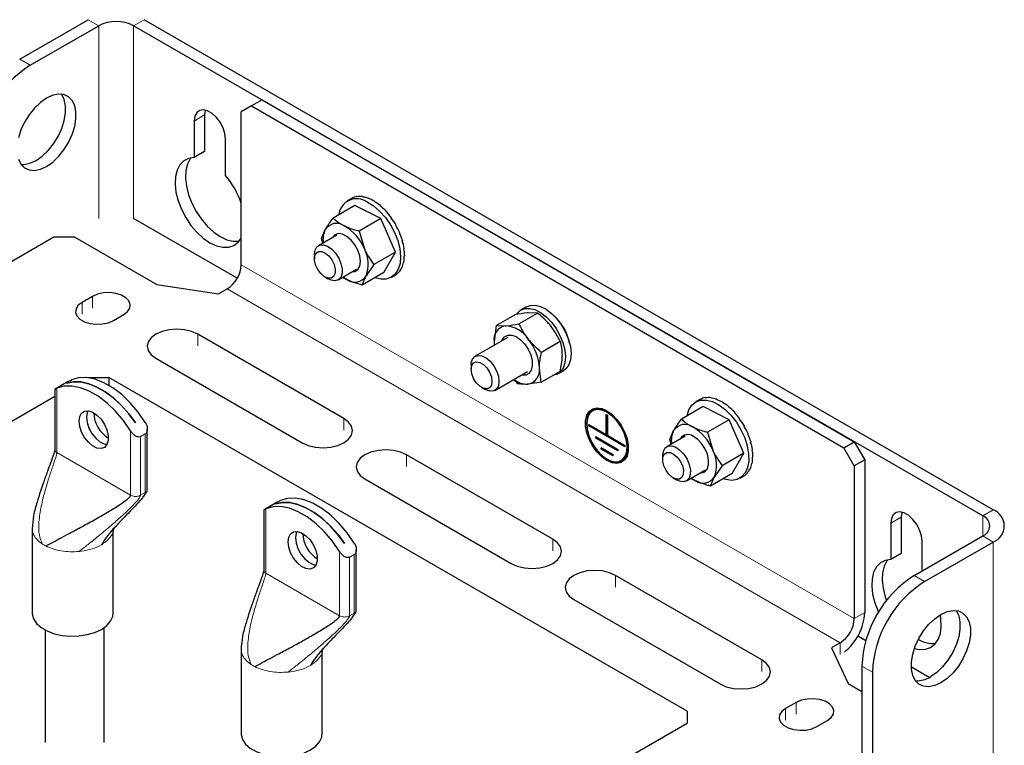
# Model space of a CAD drawing. Header units: millimetres. Extents: x 5 to 418, y 2 to 292.
# Tile 27 of 32: x 273 to 313, y 201 to 230. Entities that reach past the tile are written whole.
import ezdxf

# ---------------------------------------------------------------- set-up
doc = ezdxf.new("R2010")
doc.units = ezdxf.units.MM

msp = doc.modelspace()

# ---------------------------------------------------------------- linework, layer by layer
at = {"color": 7, "linetype": 'Continuous', "lineweight": 25}
for p, q in [((272.9288, 228.57), (275.7148, 230.1783)), ((273.3531, 228.325), (276.1391, 229.9334)), ((312.0318, 210.0293), (277.5533, 229.9334)), ((312.4561, 210.2743), (277.9776, 230.1783)), ((282.3475, 226.6759), (281.9232, 226.4309)), ((282.7718, 226.9208), (282.3475, 226.6759)), ((282.3475, 226.6759), (306.3891, 212.797)), ((282.7718, 226.9208), (306.8134, 213.0419)), ((280.4383, 226.3081), (280.4383, 224.827)), ((281.9232, 220.2252), (281.9232, 226.4309)), ((280.014, 226.0632), (280.014, 224.582)), ((281.2868, 223.8473), (281.2868, 225.3284)), ((280.4383, 224.827), (280.014, 224.582)), ((286.3984, 222.9168), (286.2312, 222.8203)), ((286.3984, 222.9168), (286.4273, 222.9326)), ((286.4273, 222.9326), (286.4103, 222.9228)), ((286.4273, 222.9326), (286.4278, 222.9316)), ((286.6236, 222.9945), (286.6066, 222.9847)), ((286.6236, 222.9945), (286.6262, 222.988)), ((286.8457, 222.9939), (286.8287, 222.9841)), ((286.8457, 222.9939), (286.8489, 222.9821)), ((287.0852, 222.9309), (287.0682, 222.9211)), ((287.0852, 222.9309), (287.0872, 222.9148)), ((287.3327, 222.8077), (287.3157, 222.7979)), ((287.3327, 222.8077), (287.3321, 222.7891)), ((286.5332, 222.629), (285.6537, 222.1213)), ((287.5922, 222.1023), (286.5332, 222.629)), ((287.5788, 222.6293), (287.5618, 222.6195)), ((287.5788, 222.6293), (287.5744, 222.61)), ((287.814, 222.4024), (287.7971, 222.3926)), ((287.814, 222.4024), (287.8051, 222.3847)), ((281.7645, 219.6798), (277.5533, 222.1109)), ((287.5922, 222.1023), (286.7126, 221.5945)), ((288.185, 220.7433), (287.5922, 222.1023)), ((288.0294, 222.1357), (288.0124, 222.1259)), ((288.0294, 222.1357), (288.0158, 222.1216)), ((285.1876, 221.289), (285.3386, 221.6577)), ((286.7126, 221.5945), (286.9269, 220.8676)), ((288.2165, 221.8395), (288.1995, 221.8297)), ((288.3683, 221.5252), (288.3513, 221.5154)), ((274.3218, 221.3476), (270.4752, 219.127)), ((275.1704, 221.3476), (274.3218, 221.3476)), ((275.1704, 221.3476), (278.4926, 219.4298)), ((285.8004, 221.4285), (285.0588, 221.0004)), ((285.2402, 221.1051), (285.1876, 221.289)), ((288.4788, 221.2049), (288.4618, 221.1951)), ((288.185, 220.7433), (287.3055, 220.2356)), ((287.719, 219.9111), (288.185, 220.7433)), ((288.5439, 220.8908), (288.5269, 220.881)), ((284.8931, 220.6341), (284.8931, 220.4708)), ((288.5295, 220.3291), (288.5125, 220.3193)), ((288.561, 220.5951), (288.544, 220.5853)), ((285.8587, 219.6147), (286.6003, 220.0428)), ((287.719, 219.9111), (286.8394, 219.4033)), ((287.3055, 220.2356), (286.9903, 219.7721)), ((288.3273, 219.9255), (288.3103, 219.9157)), ((288.4506, 220.103), (288.4336, 220.0932)), ((285.3173, 219.736), (285.4587, 219.6543)), ((286.2279, 219.6193), (286.0464, 219.723)), ((288.021, 219.7198), (288.1882, 219.8164)), ((278.4926, 219.4298), (281.004, 219.0413)), ((281.004, 219.0413), (281.3575, 219.2454)), ((275.8845, 218.9433), (275.4603, 218.6984)), ((293.5052, 218.5206), (293.279, 218.3899)), ((276.7331, 217.9636), (277.1573, 218.2085)), ((292.2752, 217.755), (293.0303, 218.1908)), ((293.1972, 217.8302), (293.9522, 218.2661)), ((293.9522, 218.2661), (293.5733, 218.2758)), ((292.2752, 217.755), (292.1904, 217.0963)), ((292.2752, 217.755), (292.6541, 217.7452)), ((286.0952, 213.9796), (280.1555, 217.4085)), ((292.7501, 217.2764), (291.4228, 216.5101)), ((292.1904, 217.0963), (292.1973, 216.9572)), ((294.1137, 216.6828), (294.8687, 217.1187)), ((278.4584, 216.4288), (284.3981, 212.9999)), ((291.257, 216.1438), (291.257, 215.9805)), ((292.2227, 215.1244), (293.5501, 215.8907)), ((294.1083, 215.4602), (294.0289, 216.0241)), ((294.1083, 215.4602), (294.8633, 215.8961)), ((294.7788, 215.7918), (295.0051, 215.9224)), ((274.8972, 215.4816), (274.3688, 215.1766)), ((275.7007, 215.6532), (275.6797, 215.6411)), ((275.7007, 215.6532), (276.5492, 215.6532)), ((275.7007, 215.6387), (275.7007, 215.6532)), ((300.0252, 202.1008), (276.5492, 215.6532)), ((276.5492, 215.6532), (276.5492, 215.3302)), ((274.3543, 215.1683), (274.3543, 212.7124)), ((274.8316, 215.418), (274.833, 215.4188)), ((274.833, 215.4184), (274.833, 215.4188)), ((291.6812, 215.2457), (291.8226, 215.1641)), ((294.1083, 215.4602), (293.5652, 215.3752)), ((274.3543, 214.8759), (268.2445, 211.3488)), ((300.5403, 214.7526), (300.3733, 214.6562)), ((300.5403, 214.7526), (300.572, 214.7698)), ((300.572, 214.7698), (300.555, 214.76)), ((300.572, 214.7698), (300.5726, 214.7687)), ((300.7687, 214.8309), (300.7517, 214.8211)), ((300.7687, 214.8309), (300.7714, 214.8243)), ((300.9912, 214.8294), (300.9742, 214.8196)), ((300.9912, 214.8294), (300.9944, 214.8175)), ((301.2308, 214.7654), (301.2138, 214.7556)), ((301.2308, 214.7654), (301.2328, 214.7493)), ((300.6778, 214.4654), (299.7983, 213.9577)), ((301.737, 213.9351), (300.6778, 214.4654)), ((301.4784, 214.6415), (301.4614, 214.6317)), ((301.4784, 214.6415), (301.4777, 214.6228)), ((301.7244, 214.4623), (301.7074, 214.4525)), ((301.7244, 214.4623), (301.7199, 214.443)), ((296.7473, 214.1445), (296.7977, 214.1154)), ((296.7473, 213.3296), (296.7473, 214.1445)), ((296.7473, 214.1445), (296.7859, 214.1103)), ((296.7859, 214.1103), (296.7859, 213.2954)), ((296.7873, 214.1095), (296.7859, 214.1103)), ((296.7873, 214.1095), (296.7977, 214.1154)), ((296.7873, 213.2946), (296.7873, 214.1095)), ((296.7977, 214.1154), (296.7977, 213.3005)), ((301.737, 213.9351), (300.8574, 213.4274)), ((302.3274, 212.5757), (301.737, 213.9351)), ((301.9594, 214.2347), (301.9424, 214.2249)), ((301.9594, 214.2347), (301.9504, 214.2171)), ((302.1744, 213.9676), (302.1574, 213.9578)), ((302.1744, 213.9676), (302.1608, 213.9535)), ((277.6331, 213.8023), (277.6317, 213.8015)), ((278.1104, 211.096), (278.1104, 213.5519)), ((296.0409, 213.7374), (296.7473, 213.3296)), ((296.0409, 213.6792), (296.0409, 213.7374)), ((296.0409, 213.7374), (296.0795, 213.7032)), ((296.0409, 213.6792), (296.0795, 213.7015)), ((297.5041, 212.8345), (296.0409, 213.6792)), ((296.0795, 213.7032), (296.0795, 213.7015)), ((296.7859, 213.2954), (296.0795, 213.7032)), ((296.0795, 213.7015), (297.4937, 212.8851)), ((299.3296, 213.1285), (299.4818, 213.4957)), ((302.3611, 213.671), (302.3441, 213.6612)), ((277.8304, 213.2489), (278.0284, 213.3632)), ((296.3237, 213.2475), (297.2212, 212.7294)), ((296.3237, 213.1893), (296.3237, 213.2475)), ((296.3623, 213.2133), (296.3237, 213.2475)), ((296.3237, 213.1893), (296.3623, 213.2116)), ((297.2212, 212.6712), (296.3237, 213.1893)), ((297.2109, 212.7234), (296.3623, 213.2133)), ((296.3623, 213.2133), (296.3623, 213.2116)), ((296.3623, 213.2116), (297.2109, 212.7218)), ((296.7473, 213.3296), (296.7859, 213.2954)), ((296.7873, 213.2946), (296.7977, 213.3005)), ((297.4937, 212.8868), (296.7873, 213.2946)), ((296.7977, 213.3005), (297.5041, 212.8927)), ((299.9425, 213.2644), (299.2009, 212.8363)), ((299.3827, 212.9412), (299.3296, 213.1285)), ((300.8574, 213.4274), (301.0705, 212.7003)), ((302.5123, 213.3566), (302.4953, 213.3468)), ((296.5358, 212.7985), (297.0091, 212.5253)), ((296.5358, 212.7403), (296.5358, 212.7985)), ((296.5745, 212.7642), (296.5358, 212.7985)), ((296.5358, 212.7403), (296.5745, 212.7626)), ((297.0091, 212.467), (296.5358, 212.7403)), ((296.9987, 212.5193), (296.5745, 212.7642)), ((296.5745, 212.7642), (296.5745, 212.7626)), ((296.5745, 212.7626), (296.9987, 212.5176)), ((297.2109, 212.7234), (297.2212, 212.7294)), ((297.2109, 212.7218), (297.2109, 212.7234)), ((297.2212, 212.6712), (297.2109, 212.7218)), ((297.2212, 212.7294), (297.2212, 212.6712)), ((297.4937, 212.8868), (297.5041, 212.8927)), ((297.4937, 212.8851), (297.4937, 212.8868)), ((297.4937, 212.8851), (297.5041, 212.8345)), ((297.5041, 212.8927), (297.5041, 212.8345)), ((302.6222, 213.0362), (302.6052, 213.0264)), ((302.6866, 212.7224), (302.6696, 212.7126)), ((306.3891, 212.797), (306.8134, 213.0419)), ((306.8134, 212.0621), (306.3891, 212.797)), ((306.8134, 213.0419), (307.2376, 212.307)), ((294.5804, 209.0811), (288.6407, 212.51)), ((296.9987, 212.5193), (297.0091, 212.5253)), ((296.9987, 212.5176), (296.9987, 212.5193)), ((297.0091, 212.467), (296.9987, 212.5176)), ((297.0091, 212.5253), (297.0091, 212.467)), ((299.0352, 212.47), (299.0352, 212.3067)), ((302.3274, 212.5757), (301.4478, 212.0679)), ((301.8587, 211.7465), (302.3274, 212.5757)), ((302.703, 212.427), (302.6861, 212.4172)), ((307.2376, 212.307), (306.8134, 212.0621)), ((307.2376, 212.307), (307.2376, 206.1013)), ((301.4478, 212.0679), (301.1313, 211.606)), ((302.5913, 211.936), (302.5743, 211.9262)), ((302.6708, 212.1615), (302.6539, 212.1517)), ((306.8134, 212.0621), (306.8134, 205.8564)), ((286.9437, 211.5303), (292.8834, 208.1014)), ((299.4594, 211.5719), (299.6008, 211.4903)), ((300.0009, 211.4506), (300.7425, 211.8787)), ((301.8587, 211.7465), (300.9791, 211.2388)), ((302.1632, 211.5558), (302.3301, 211.6521)), ((302.4674, 211.7593), (302.4504, 211.7495)), ((283.3824, 210.5831), (282.8541, 210.2781)), ((283.3169, 210.5195), (283.3183, 210.5203)), ((283.3183, 210.52), (283.3183, 210.5203)), ((282.8396, 210.2699), (282.8396, 207.814)), ((308.7226, 209.98), (308.7226, 208.4988)), ((273.4298, 209.5241), (273.4298, 206.0946)), ((276.7298, 206.0946), (276.7298, 209.5241)), ((308.2983, 209.735), (308.2983, 208.2539)), ((309.2458, 207.6046), (312.0318, 209.2129)), ((286.1184, 208.9038), (286.117, 208.903)), ((309.5711, 207.7924), (309.5711, 209.0003)), ((309.6701, 207.3597), (312.4561, 208.968)), ((286.3157, 208.3504), (286.5137, 208.4647)), ((286.5957, 206.1975), (286.5957, 208.6534)), ((308.7226, 208.4988), (308.2983, 208.2539)), ((303.0657, 204.1827), (297.126, 207.6116)), ((295.429, 206.6319), (301.3687, 203.203)), ((276.3633, 200.8271), (276.3633, 205.496)), ((273.9633, 205.3933), (273.9633, 200.8271)), ((307.2823, 204.9487), (306.9547, 205.1378)), ((306.2477, 204.8766), (305.8941, 204.6725)), ((281.9151, 204.6256), (281.9151, 201.1962)), ((285.2151, 201.1962), (285.2151, 204.6256)), ((305.8941, 204.6725), (306.5671, 203.2227)), ((307.1245, 203.9304), (307.1245, 199.521)), ((307.5488, 203.6854), (307.5488, 199.2761)), ((309.8521, 203.4652), (309.1341, 203.8797)), ((306.5671, 203.2227), (307.1245, 202.9009)), ((304.4516, 202.4519), (304.0274, 202.207)), ((300.0252, 202.1008), (300.0252, 201.611)), ((284.0799, 192.406), (300.0252, 201.611)), ((305.3002, 201.4722), (305.7244, 201.7171))]:
    msp.add_line(p, q, dxfattribs=at)
at = {"color": 7, "linetype": 'Continuous', "lineweight": 18}
for p, q in [((276.1391, 229.9334), (275.7148, 230.1783)), ((276.1391, 229.9334), (276.1391, 222.1109)), ((277.9776, 230.1783), (277.5533, 229.9334)), ((277.5533, 229.9334), (277.5533, 222.1109)), ((272.9288, 228.57), (273.3531, 228.325)), ((280.4383, 226.3081), (280.014, 226.0632)), ((306.8134, 205.8564), (281.9232, 220.2252)), ((281.3575, 219.2454), (306.2477, 204.8766)), ((275.4603, 218.2248), (275.4603, 218.6984)), ((275.8845, 218.4697), (275.8845, 218.9433)), ((280.1555, 216.9349), (280.1555, 217.4085)), ((274.4363, 212.5981), (274.4363, 215.2086)), ((286.0952, 213.506), (286.0952, 213.9796)), ((277.4344, 213.4778), (277.4344, 210.8674)), ((277.8304, 210.8674), (277.8304, 213.2489)), ((278.0284, 213.3632), (278.0284, 210.9817)), ((274.4363, 212.5981), (277.4344, 210.8674)), ((288.6407, 212.0364), (288.6407, 212.51)), ((277.7533, 210.8358), (277.8304, 210.8674)), ((277.8304, 210.8674), (278.0284, 210.9817)), ((282.9216, 207.6997), (282.9216, 210.3102)), ((308.7226, 209.98), (308.2983, 209.735)), ((312.4561, 210.2743), (312.0318, 210.0293)), ((312.0318, 209.2129), (312.0318, 210.0293)), ((312.0318, 209.2129), (312.4561, 208.968)), ((294.5804, 208.6075), (294.5804, 209.0811)), ((312.4561, 208.968), (312.4561, 199.9977)), ((275.4335, 208.5937), (275.3379, 208.5833)), ((285.9197, 208.5794), (285.9197, 205.9689)), ((286.3157, 205.9689), (286.3157, 208.3504)), ((286.5137, 208.4647), (286.5137, 206.0832)), ((282.9216, 207.6997), (285.9197, 205.9689)), ((297.126, 207.138), (297.126, 207.6116)), ((309.2458, 207.6046), (309.6701, 207.3597)), ((286.2385, 205.9374), (286.3157, 205.9689)), ((286.3157, 205.9689), (286.5137, 206.0832)), ((306.8134, 205.8564), (307.2376, 206.1013)), ((306.2477, 204.403), (306.2477, 204.8766)), ((303.0657, 203.7091), (303.0657, 204.1827)), ((307.5488, 203.6854), (307.1245, 203.9304)), ((283.9188, 203.6953), (283.8232, 203.6848)), ((304.4516, 201.9783), (304.4516, 202.4519)), ((304.0274, 201.7334), (304.0274, 202.207))]:
    msp.add_line(p, q, dxfattribs=at)
at = {"color": 7, "linetype": 'Continuous', "lineweight": 25, "flags": 128}
for points in [[(272.8745, 224.517), (272.9767, 224.3109), (273.1244, 224.1614), (273.3112, 224.075), (273.5288, 224.0555), (273.7678, 224.1038), (274.0178, 224.2178), (274.2677, 224.3924), (274.5067, 224.62), (274.7243, 224.8908), (274.9111, 225.1928), (275.0588, 225.5128), (275.161, 225.8369), (275.2133, 226.1509), (275.2133, 226.4411), (275.161, 226.6948), (275.0588, 226.9009), (274.9111, 227.0504), (274.7243, 227.1368), (274.5067, 227.1563), (274.2677, 227.108)], [(274.2677, 227.108), (274.0178, 226.994), (273.7678, 226.8194), (273.5288, 226.5917), (273.3112, 226.321), (273.1244, 226.019), (272.9767, 225.699), (272.8745, 225.3749)], [(272.9826, 224.3027), (273.1046, 224.3005), (273.3436, 224.3488), (273.5935, 224.4627), (273.8434, 224.6373), (274.0824, 224.865), (274.3001, 225.1357), (274.4868, 225.4377), (274.6345, 225.7577), (274.7368, 226.0819), (274.789, 226.3959), (274.789, 226.6861), (274.7368, 226.9398), (274.6345, 227.1459), (274.6287, 227.1541)], [(281.2868, 225.3284), (281.261, 225.5503), (281.1858, 225.7841), (281.0672, 226.0106), (280.9148, 226.2117), (280.741, 226.3709), (280.5599, 226.4755), (280.3861, 226.5169), (280.2337, 226.4918), (280.1151, 226.4022), (280.0398, 226.2554), (280.014, 226.0632)], [(280.4657, 226.5057), (280.4641, 226.5003), (280.4383, 226.3081)], [(280.014, 224.582), (279.7858, 224.5477), (279.589, 224.4482), (279.4308, 224.2871), (279.3171, 224.0703), (279.2518, 223.8057), (279.2375, 223.5028), (279.2746, 223.1729), (279.3617, 222.8277), (279.4957, 222.48), (279.6718, 222.1423), (279.8835, 221.8269), (280.1231, 221.5454), (280.3819, 221.3079), (280.6504, 221.1232), (280.919, 220.9979), (281.1778, 220.9365), (281.4174, 220.9414), (281.629, 221.0124), (281.8051, 221.1468), (281.9232, 221.3096)], [(279.8854, 224.5714), (279.8551, 224.532), (279.7413, 224.3152), (279.6761, 224.0506), (279.6617, 223.7478), (279.6988, 223.4178), (279.786, 223.0726), (279.92, 222.7249), (280.0961, 222.3872), (280.3078, 222.0718), (280.5474, 221.7903), (280.8061, 221.5529), (281.0747, 221.3681), (281.3433, 221.2428), (281.602, 221.1815), (281.8397, 221.186)], [(287.0388, 222.7786), (287.2948, 222.6213), (287.5438, 222.4086), (287.7758, 222.1494), (287.9812, 221.8541), (288.1515, 221.535), (288.2799, 221.205), (288.361, 220.8776), (288.3916, 220.5664), (288.3704, 220.2839), (288.2982, 220.0418), (288.1781, 219.85), (288.0149, 219.7163), (287.8153, 219.6463), (287.5874, 219.6427), (287.3544, 219.7006)], [(286.4196, 219.9385), (286.5368, 219.9543), (286.6596, 220.0344), (286.7383, 220.175), (286.766, 220.3636), (286.7403, 220.5834), (286.6635, 220.8149), (286.5422, 221.0375), (286.3875, 221.2314), (286.2129, 221.3794), (286.034, 221.4684), (285.8667, 221.4905), (285.7258, 221.4436), (285.6239, 221.332), (285.6197, 221.3241)], [(284.8931, 220.6341), (284.8932, 220.6484), (284.922, 220.8237), (284.9985, 220.953), (285.1159, 221.025), (285.2638, 221.0333), (285.429, 220.977), (285.5968, 220.8613), (285.7524, 220.6964), (285.8818, 220.4969), (285.9737, 220.2806), (286.0199, 220.0667), (286.0161, 219.8741), (285.9629, 219.7201), (285.8648, 219.6183), (285.7307, 219.5777), (285.5724, 219.602), (285.4587, 219.6543)], [(285.2974, 219.748), (285.1536, 219.8684), (285.0296, 220.0319), (284.9403, 220.2188), (284.8965, 220.4065), (284.9034, 220.5725), (284.9603, 220.6966), (285.0602, 220.764), (285.1911, 220.7665), (285.3373, 220.7037), (285.481, 220.5834), (285.605, 220.4199), (285.6943, 220.233), (285.7382, 220.0452), (285.7312, 219.8793), (285.6744, 219.7551), (285.5745, 219.6877), (285.4435, 219.6853), (285.2974, 219.748)], [(286.052, 219.7263), (286.1076, 219.6882), (286.2279, 219.6193)], [(277.1573, 218.2085), (277.3108, 218.3269), (277.4004, 218.4655), (277.4186, 218.613), (277.3642, 218.7575), (277.2414, 218.8873), (277.0603, 218.9919), (276.8354, 219.0627), (276.5851, 219.0942), (276.3296, 219.0836), (276.0896, 219.0319), (275.8845, 218.9433)], [(275.4603, 218.6984), (275.3068, 218.58), (275.2172, 218.4414), (275.199, 218.2939), (275.2534, 218.1494), (275.3762, 218.0196), (275.5573, 217.9151), (275.7821, 217.8442), (276.0325, 217.8128), (276.288, 217.8233), (276.528, 217.875), (276.7331, 217.9636)], [(293.1024, 218.2219), (293.1141, 218.2389), (293.2509, 218.3725), (293.4241, 218.4462), (293.6255, 218.4565), (293.8459, 218.403), (294.0747, 218.2881), (294.3015, 218.1172), (294.5154, 217.8983), (294.7067, 217.6417), (294.8662, 217.3593), (294.9866, 217.0644), (295.0622, 216.7707), (295.0895, 216.492), (295.0672, 216.2413), (294.9963, 216.0303), (294.8802, 215.8689), (294.7243, 215.7646), (294.5663, 215.7247)], [(293.5052, 218.5206), (293.6504, 218.5768), (293.8518, 218.5871), (294.0721, 218.5336), (294.301, 218.4187), (294.5277, 218.2478), (294.7417, 218.029), (294.9329, 217.7723), (295.0925, 217.49), (295.2129, 217.195), (295.2885, 216.9013), (295.3158, 216.6226), (295.2935, 216.3719), (295.2226, 216.1609), (295.1065, 215.9995), (295.0051, 215.9224)], [(280.1555, 217.4085), (279.9069, 217.5186), (279.6175, 217.5878), (279.3069, 217.6114), (278.9963, 217.5878), (278.7069, 217.5186), (278.4584, 217.4085), (278.2677, 217.265), (278.1478, 217.0979), (278.1069, 216.9186), (278.1478, 216.7393), (278.2677, 216.5723), (278.4584, 216.4288)], [(292.5046, 217.1346), (292.5207, 217.1765), (292.6119, 217.3042), (292.7435, 217.3717), (292.9048, 217.3734), (293.0826, 217.3092), (293.2627, 217.1844), (293.4303, 217.009)], [(293.4303, 217.009), (293.572, 216.7972), (293.6762, 216.5662), (293.7345, 216.3347), (293.7422, 216.1216), (293.6986, 215.9439), (293.6074, 215.8162), (293.4758, 215.7487), (293.3145, 215.747), (293.3045, 215.7489)], [(291.257, 216.1438), (291.2634, 216.2375), (291.3131, 216.3949), (291.408, 216.501), (291.5399, 216.5463), (291.6968, 216.5268), (291.865, 216.4443), (292.0294, 216.306), (292.1754, 216.1244), (292.2901, 215.9154), (292.3633, 215.6978), (292.3884, 215.4907), (292.3884, 215.4907)], [(292.08, 215.673), (292.1056, 215.4907), (292.08, 215.3379), (292.0063, 215.2331), (291.8934, 215.1889), (291.755, 215.2106), (291.6076, 215.2957), (291.4692, 215.4338), (291.3563, 215.6083), (291.2826, 215.7982), (291.257, 215.9805), (291.2826, 216.1333), (291.3563, 216.2382), (291.4692, 216.2824), (291.6076, 216.2606), (291.755, 216.1756), (291.8934, 216.0375), (292.0063, 215.8629), (292.08, 215.673)], [(278.0284, 213.8207), (277.7375, 214.2408), (277.4153, 214.6217), (277.0702, 214.9538), (276.7112, 215.2284), (276.3475, 215.4383), (275.9884, 215.5783), (275.6434, 215.6446), (275.3212, 215.6356), (275.0303, 215.5515)], [(292.3884, 215.4907), (292.3633, 215.3127), (292.2901, 215.1795), (292.1754, 215.1029), (292.0294, 215.0899), (291.865, 215.1415), (291.8226, 215.1641)], [(277.4344, 213.4778), (277.1435, 213.8979), (276.8213, 214.2788), (276.4763, 214.6109), (276.1172, 214.8855), (275.7535, 215.0955), (275.3945, 215.2354), (275.0494, 215.3018), (274.7273, 215.2927), (274.4363, 215.2086)], [(277.6317, 213.8015), (277.3538, 214.1782), (277.0512, 214.5194), (276.7307, 214.8175), (276.3992, 215.066), (276.0641, 215.2595), (275.7326, 215.3937), (275.4121, 215.4657), (275.1095, 215.4738), (274.8316, 215.418)], [(274.833, 215.4188), (275.1109, 215.4746), (275.4135, 215.4665), (275.734, 215.3945), (276.0655, 215.2603), (276.4006, 215.0669), (276.7321, 214.8183), (277.0527, 214.5202), (277.3552, 214.179), (277.6331, 213.8023)], [(300.0231, 214.0875), (300.0246, 214.0958), (300.0975, 214.3373), (300.2183, 214.5283), (300.382, 214.6611), (300.5821, 214.7303), (300.8102, 214.7329), (301.0571, 214.669), (301.3127, 214.541), (301.5664, 214.3544), (301.8079, 214.1165), (302.0273, 213.8374), (302.2157, 213.5282), (302.3652, 213.2018), (302.4699, 212.8715), (302.5253, 212.5508), (302.5293, 212.2528), (302.4817, 211.9897), (302.3844, 211.7723), (302.2413, 211.6096), (302.0585, 211.508), (301.8433, 211.472), (301.6045, 211.5028), (301.4955, 211.5369)], [(275.3678, 213.6546), (275.3414, 213.872), (275.3678, 214.059), (275.4446, 214.1988), (275.565, 214.2792), (275.7184, 214.2929), (275.891, 214.2387), (276.0675, 214.1215), (276.2324, 213.9517), (276.3708, 213.7443), (276.4705, 213.5178), (276.5227, 213.2923), (276.5227, 213.0879), (276.4705, 212.9226), (276.3708, 212.8113), (276.2324, 212.7637), (276.0675, 212.7841), (275.891, 212.8708), (275.7184, 213.0159), (275.565, 213.2067), (275.4446, 213.4261), (275.3678, 213.6546)], [(275.6905, 214.2954), (275.6641, 214.23), (275.6377, 214.0431)], [(275.6915, 214.2953), (275.6655, 214.2308), (275.6391, 214.0439)], [(296.5635, 214.3854), (296.7725, 214.2941), (296.9814, 214.1442), (297.1782, 213.9444), (297.3514, 213.7064), (297.4909, 213.4439), (297.5888, 213.1722), (297.6391, 212.9072), (297.6391, 212.6642), (297.5888, 212.4573), (297.4909, 212.2985), (297.3514, 212.1972), (297.1782, 212.1591), (296.9814, 212.1865), (296.7725, 212.2778), (296.5635, 212.4277), (296.3668, 212.6275), (296.1935, 212.8656), (296.054, 213.1281), (295.9562, 213.3997), (295.9058, 213.6648), (295.9058, 213.9078), (295.9562, 214.1147), (296.054, 214.2734), (296.1935, 214.3748), (296.3668, 214.4129), (296.5635, 214.3854)], [(295.9647, 214.0123), (295.9381, 213.784), (295.9647, 213.5249), (296.043, 213.2514), (296.1681, 212.9805), (296.3319, 212.7293), (296.5244, 212.5136), (296.7333, 212.347), (296.9456, 212.2399), (297.1479, 212.199), (297.3275, 212.2269), (297.4731, 212.3219), (297.5755, 212.478), (297.6284, 212.6854), (297.6284, 212.931), (297.5755, 213.1994), (297.4731, 213.4738), (297.3275, 213.7369), (297.1479, 213.9722), (296.9456, 214.1648), (296.7333, 214.3028), (296.5244, 214.3774), (296.3319, 214.3839), (296.1681, 214.322), (296.043, 214.1954), (295.9647, 214.0123)], [(295.9661, 214.0111), (295.9395, 213.7832), (295.9661, 213.5245), (296.0443, 213.2514), (296.1691, 212.981), (296.3327, 212.7302), (296.5248, 212.5149), (296.7334, 212.3486), (296.9453, 212.2416), (297.1473, 212.2008), (297.3266, 212.2287), (297.4719, 212.3235), (297.5742, 212.4794), (297.627, 212.6864), (297.627, 212.9316), (297.5742, 213.1996), (297.4719, 213.4735), (297.3266, 213.7362), (297.1473, 213.971), (296.9453, 214.1634), (296.7334, 214.3011), (296.5248, 214.3756), (296.3327, 214.3821), (296.1691, 214.3203), (296.0443, 214.1939), (295.9661, 214.0111)], [(296.977, 214.088), (296.7725, 214.2359), (296.5679, 214.3242), (296.3762, 214.3472), (296.2093, 214.3035), (296.0779, 214.1959), (295.9901, 214.0312), (295.9515, 213.8196), (295.9644, 213.5745), (296.0281, 213.3112), (296.1386, 213.0464), (296.2889, 212.7966), (296.4696, 212.5776), (296.6694, 212.4031), (296.8756, 212.284), (297.0753, 212.2279), (297.256, 212.2383), (297.4063, 212.3146), (297.5168, 212.4518), (297.5805, 212.6415), (297.5935, 212.8717), (297.5548, 213.1279), (297.467, 213.394), (297.3356, 213.6534), (297.1688, 213.8896), (296.977, 214.088)], [(275.6377, 214.0431), (275.6641, 213.8257), (275.7409, 213.5971), (275.8613, 213.3777), (276.0147, 213.187), (276.1873, 213.0418), (276.3638, 212.9552), (276.4765, 212.9339)], [(275.6391, 214.0439), (275.6655, 213.8265), (275.7423, 213.5979), (275.8627, 213.3785), (276.0161, 213.1878), (276.1887, 213.0426), (276.3652, 212.956), (276.4769, 212.9348)], [(284.3981, 212.9999), (284.6466, 212.8898), (284.936, 212.8206), (285.2466, 212.797), (285.5572, 212.8206), (285.8466, 212.8898), (286.0952, 212.9999), (286.2859, 213.1433), (286.4057, 213.3104), (286.4466, 213.4897), (286.4057, 213.669), (286.2859, 213.8361), (286.0952, 213.9796)], [(300.5617, 211.7744), (300.6029, 211.7752), (300.7441, 211.8214), (300.8464, 211.9324), (300.9007, 212.0984), (300.9022, 212.3046), (300.8508, 212.5327), (300.7511, 212.7624), (300.6118, 212.9733), (300.4455, 213.1466), (300.2668, 213.267)], [(288.6407, 212.51), (288.3922, 212.6201), (288.1028, 212.6893), (287.7922, 212.7129), (287.4816, 212.6893), (287.1922, 212.6201), (286.9437, 212.51), (286.753, 212.3665), (286.6331, 212.1995), (286.5922, 212.0202), (286.6331, 211.8409), (286.753, 211.6738), (286.9437, 211.5303)], [(299.0352, 212.47), (299.0353, 212.4844), (299.0642, 212.6596), (299.1407, 212.7889), (299.2581, 212.8609), (299.4059, 212.8692), (299.5711, 212.813), (299.7389, 212.6972), (299.8945, 212.5323), (300.024, 212.3328), (300.1159, 212.1165), (300.162, 211.9026), (300.1583, 211.7101), (300.105, 211.556), (300.007, 211.4542), (299.8728, 211.4136), (299.7145, 211.4379), (299.6008, 211.4903)], [(299.4395, 211.5839), (299.2958, 211.7043), (299.1718, 211.8678), (299.0825, 212.0547), (299.0387, 212.2424), (299.0456, 212.4084), (299.1024, 212.5326), (299.2023, 212.5999), (299.3333, 212.6024), (299.4794, 212.5397), (299.6232, 212.4193), (299.7472, 212.2558), (299.8365, 212.0689), (299.8803, 211.8812), (299.8734, 211.7152), (299.8165, 211.591), (299.7166, 211.5237), (299.5857, 211.5212), (299.4395, 211.5839)], [(300.1942, 211.5622), (300.2472, 211.5258), (300.3674, 211.4565)], [(286.5137, 208.9223), (286.2227, 209.3423), (285.9006, 209.7233), (285.5555, 210.0553), (285.1965, 210.3299), (284.8328, 210.5399), (284.4737, 210.6799), (284.1287, 210.7462), (283.8065, 210.7372), (283.5156, 210.6531)], [(285.9197, 208.5794), (285.6288, 208.9994), (285.3066, 209.3804), (284.9616, 209.7125), (284.6025, 209.987), (284.2388, 210.197), (283.8798, 210.337), (283.5347, 210.4033), (283.2125, 210.3943), (282.9216, 210.3102)], [(286.117, 208.903), (285.8391, 209.2798), (285.5365, 209.6209), (285.216, 209.9191), (284.8845, 210.1676), (284.5494, 210.3611), (284.2179, 210.4953), (283.8973, 210.5672), (283.5948, 210.5754), (283.3169, 210.5195)], [(283.3183, 210.5203), (283.5962, 210.5762), (283.8988, 210.568), (284.2193, 210.4961), (284.5508, 210.3619), (284.8859, 210.1684), (285.2174, 209.9199), (285.5379, 209.6218), (285.8405, 209.2806), (286.1184, 208.9038)], [(309.5711, 209.0003), (309.5453, 209.2222), (309.4701, 209.4559), (309.3515, 209.6824), (309.1991, 209.8835), (309.0253, 210.0428), (308.8441, 210.1473), (308.6703, 210.1887), (308.518, 210.1636), (308.3993, 210.074), (308.3241, 209.9272), (308.2983, 209.735)], [(308.75, 210.1775), (308.7483, 210.1721), (308.7226, 209.98)], [(283.8531, 208.7562), (283.8267, 208.9736), (283.8531, 209.1605), (283.9299, 209.3004), (284.0503, 209.3807), (284.2037, 209.3944), (284.3763, 209.3403), (284.5528, 209.2231), (284.7176, 209.0533), (284.8561, 208.8459), (284.9558, 208.6194), (285.008, 208.3939), (285.008, 208.1894), (284.9558, 208.0242), (284.8561, 207.9128), (284.7176, 207.8652), (284.5528, 207.8857), (284.3763, 207.9723), (284.2037, 208.1175), (284.0503, 208.3082), (283.9299, 208.5276), (283.8531, 208.7562)], [(284.1758, 209.3969), (284.1494, 209.3316), (284.123, 209.1446)], [(284.123, 209.1446), (284.1494, 208.9272), (284.2262, 208.6987), (284.3466, 208.4793), (284.4999, 208.2885), (284.6725, 208.1434), (284.8491, 208.0567), (284.9618, 208.0355)], [(284.1768, 209.3969), (284.1508, 209.3324), (284.1244, 209.1454)], [(284.1244, 209.1454), (284.1508, 208.928), (284.2276, 208.6995), (284.348, 208.4801), (284.5013, 208.2893), (284.674, 208.1442), (284.8505, 208.0575), (284.9622, 208.0363)], [(292.8834, 208.1014), (293.1319, 207.9913), (293.4213, 207.9221), (293.7319, 207.8985), (294.0425, 207.9221), (294.3319, 207.9913), (294.5804, 208.1014), (294.7711, 208.2449), (294.891, 208.412), (294.9319, 208.5913), (294.891, 208.7706), (294.7711, 208.9376), (294.5804, 209.0811)], [(308.2983, 208.2539), (308.0701, 208.2195), (307.8733, 208.12), (307.7151, 207.9589), (307.6013, 207.7421), (307.5361, 207.4775), (307.5218, 207.1747), (307.5588, 206.8447), (307.646, 206.4995), (307.78, 206.1518), (307.7988, 206.1109)], [(308.1697, 208.2432), (308.1394, 208.2039), (308.0256, 207.987), (307.9604, 207.7224), (307.946, 207.4196), (307.9831, 207.0896), (308.0702, 206.7445), (308.125, 206.5877)], [(297.126, 207.6116), (296.8775, 207.7217), (296.5881, 207.7909), (296.2775, 207.8145), (295.9669, 207.7909), (295.6775, 207.7217), (295.429, 207.6116), (295.2383, 207.4681), (295.1184, 207.301), (295.0775, 207.1217), (295.1184, 206.9424), (295.2383, 206.7754), (295.429, 206.6319)], [(273.4298, 206.0946), (273.432, 206.0448), (273.486, 205.8481), (273.6096, 205.6622), (273.7975, 205.4952), (274.0414, 205.3544), (274.3307, 205.2459), (274.6527, 205.1745), (274.9934, 205.1434), (275.3379, 205.1538), (275.6711, 205.2054), (275.9784, 205.2958), (276.2465, 205.4211), (276.4636, 205.5758), (276.6202, 205.7533), (276.7095, 205.9456), (276.7298, 206.0946)], [(310.5847, 203.427), (310.3348, 203.2524), (310.0848, 203.1385), (309.8458, 203.0902), (309.6282, 203.1096), (309.4415, 203.196), (309.2937, 203.3455), (309.1915, 203.5516), (309.1393, 203.8053), (309.1393, 204.0955), (309.1915, 204.4095), (309.2937, 204.7336), (309.4415, 205.0537), (309.6282, 205.3557), (309.8458, 205.6264), (310.0848, 205.854), (310.3348, 206.0287), (310.5847, 206.1426), (310.8237, 206.1909), (311.0413, 206.1714), (311.2281, 206.0851), (311.3758, 205.9356), (311.478, 205.7295), (311.5303, 205.4758), (311.5303, 205.1856), (311.478, 204.8716), (311.3758, 204.5475), (311.2281, 204.2274), (311.0413, 203.9254), (310.8237, 203.6547), (310.5847, 203.427)], [(309.2629, 204.6501), (309.462, 204.6084), (309.7016, 204.6133), (309.9133, 204.6842), (310.0894, 204.8186), (310.2234, 205.0116), (310.3106, 205.2561), (310.3476, 205.5433), (310.3333, 205.8627), (310.3101, 206.0141)], [(310.9457, 206.1887), (310.9515, 206.1805), (311.0538, 205.9744), (311.106, 205.7207), (311.106, 205.4305), (311.0538, 205.1165), (310.9515, 204.7924), (310.8038, 204.4723), (310.6171, 204.1703), (310.3994, 203.8996), (310.1604, 203.672), (309.9105, 203.4973)], [(301.3687, 203.203), (301.6172, 203.0929), (301.9066, 203.0237), (302.2172, 203.0001), (302.5278, 203.0237), (302.8172, 203.0929), (303.0657, 203.203), (303.2564, 203.3464), (303.3763, 203.5135), (303.4172, 203.6928), (303.3763, 203.8721), (303.2564, 204.0392), (303.0657, 204.1827)], [(305.7244, 201.7171), (305.878, 201.8355), (305.9675, 201.974), (305.9857, 202.1216), (305.9313, 202.2661), (305.8085, 202.3959), (305.6274, 202.5004), (305.4026, 202.5713), (305.1522, 202.6027), (304.8967, 202.5922), (304.6567, 202.5405), (304.4516, 202.4519)], [(304.0274, 202.207), (303.8739, 202.0886), (303.7843, 201.95), (303.7661, 201.8025), (303.8205, 201.658), (303.9433, 201.5282), (304.1244, 201.4236), (304.3493, 201.3528), (304.5996, 201.3213), (304.8551, 201.3319), (305.0951, 201.3836), (305.3002, 201.4722)], [(281.9151, 201.1962), (281.9173, 201.1463), (281.9713, 200.9496), (282.0949, 200.7637), (282.2828, 200.5967), (282.5267, 200.4559), (282.816, 200.3475), (283.138, 200.2761), (283.4787, 200.2449), (283.8232, 200.2554), (284.1564, 200.3069), (284.4637, 200.3973), (284.7318, 200.5226), (284.9489, 200.6774), (285.1055, 200.8548), (285.1947, 201.0472), (285.2151, 201.1962)]]:
    msp.add_lwpolyline(points, dxfattribs=at)
at = {"color": 7, "linetype": 'Continuous', "lineweight": 25}
for centre, radius, start, end in [((276.8462, 228.5686), 1.5371, 62.61037, 117.38963), ((275.8045, 224.4602), 4.5768, 122.38686, 177.61311), ((278.718, 221.6409), 3.3863, 18.82031, 40.65907), ((286.6201, 222.1632), 0.7443, 55.77161, 173.10104), ((286.7527, 222.2576), 0.7481, 99.93619, 117.23512), ((286.7606, 222.0955), 0.9025, 84.58854, 99.82541), ((286.7164, 221.7999), 1.1896, 71.94282, 84.58219), ((286.5758, 221.4067), 1.5924, 61.62242, 71.99016), ((286.3357, 220.9798), 2.0655, 52.99866, 61.67589), ((286.0397, 220.5964), 2.5317, 45.50657, 53.04363), ((285.7644, 220.321), 2.9022, 38.7019, 45.54341), ((285.7927, 221.3703), 0.5375, 54.98997, 147.6656), ((285.6006, 220.191), 3.092, 32.21837, 38.73834), ((286.2108, 221.2398), 0.9672, 154.39885, 187.59811), ((285.1515, 220.1456), 1.9166, 22.13097, 60.30293), ((285.6128, 220.1973), 3.0587, 25.72927, 32.25368), ((285.8341, 220.3003), 2.7951, 18.88184, 25.7672), ((286.2345, 220.4313), 2.3546, 11.25451, 18.92863), ((285.7779, 220.2515), 1.3038, 338.42426, 28.20138), ((286.736, 220.5225), 1.8265, 2.27757, 11.31989), ((287.6275, 220.4557), 0.8955, 336.80322, 351.23723), ((287.2332, 220.5311), 1.312, 351.14103, 2.3664), ((280.6951, 220.2811), 1.2294, 302.60504, 357.39482), ((287.9371, 220.2497), 0.5008, 300.09325, 318.17399), ((287.8621, 220.338), 0.6218, 318.43692, 336.81265), ((286.5362, 220.0595), 0.5375, 234.98998, 327.66558), ((293.2023, 216.6137), 2.0995, 11.89183, 48.1028), ((292.7523, 217.1849), 0.5688, 99.93974, 188.96497), ((292.5746, 216.5527), 1.1951, 33.31374, 86.18731), ((292.0406, 215.9398), 1.9901, 2.42897, 39.62919), ((293.467, 215.9355), 0.5688, 279.93976, 8.96486), ((293.5517, 216.2557), 0.8806, 230.98067, 270.88217), ((300.895, 214.0919), 0.7497, 99.70115, 116.97303), ((300.9026, 213.9281), 0.9056, 84.38721, 99.588), ((300.8575, 213.6315), 1.1939, 71.77766, 84.38868), ((300.7154, 213.2369), 1.5984, 61.48735, 71.82965), ((300.4742, 212.8103), 2.0717, 52.8836, 61.54359), ((300.1774, 212.4273), 2.5382, 45.40611, 52.9295), ((277.1952, 214.2564), 1.2605, 181.88747, 238.11269), ((299.903, 212.1537), 2.9067, 38.6093, 45.44278), ((299.7394, 212.0246), 3.0958, 32.12901, 38.64133), ((300.3499, 213.076), 0.9642, 154.19629, 187.63444), ((299.9353, 213.205), 0.5386, 54.80244, 147.33584), ((299.2909, 211.9793), 1.9201, 22.05465, 60.18001), ((299.7554, 212.0336), 3.0579, 25.63624, 32.16033), ((300.0627, 212.9849), 0.3482, 54.12048, 149.79403), ((299.9809, 212.1382), 2.7898, 18.77889, 25.67256), ((299.925, 212.0877), 1.299, 338.23033, 28.13502), ((300.3832, 212.2689), 2.3476, 11.13821, 18.82676), ((300.8854, 212.3592), 1.8189, 2.13637, 11.20292), ((301.3817, 212.3665), 1.3053, 350.96226, 2.22485), ((302.0064, 212.1722), 0.6189, 318.14479, 336.57677), ((301.7742, 212.2901), 0.8905, 336.56979, 351.0575), ((300.6779, 211.8967), 0.5386, 234.80162, 327.3358), ((302.0791, 212.0853), 0.5006, 300.09336, 317.87225), ((311.8769, 209.6211), 0.4366, 290.7835, 69.2165), ((312.2082, 209.6211), 0.6986, 290.78339, 69.21661), ((285.6806, 209.358), 1.2606, 181.88908, 238.11079), ((311.6973, 203.7398), 4.5767, 122.3868, 177.61318), ((312.1216, 203.4948), 4.5768, 122.3869, 177.61308), ((305.0513, 206.2122), 2.1891, 308.51114, 357.09633), ((305.5852, 205.9123), 1.2295, 302.60574, 357.39443), ((309.9973, 206.0022), 1.1513, 239.74668, 276.31849), ((309.3624, 204.3436), 1.0083, 266.43049, 302.9301)]:
    msp.add_arc(centre, radius, start, end, dxfattribs=at)
at = {"color": 7, "linetype": 'Continuous', "lineweight": 18}
for centre, radius, start, end in [((274.6911, 210.1958), 1.5541, 236.88378, 243.12419), ((283.1775, 205.2991), 1.5562, 236.8862, 243.11829)]:
    msp.add_arc(centre, radius, start, end, dxfattribs=at)
at = {"color": 7, "linetype": 'Continuous', "lineweight": 25}
for points, knots in [([(285.3386, 221.6577), (285.3442, 221.6677), (285.4364, 221.8303), (285.5485, 221.9804), (285.6537, 222.1213)], [0, 0, 0, 0, 0.0612703, 1, 1, 1, 1]), ([(285.6537, 222.1213), (285.6819, 222.0955), (285.8166, 221.9729), (285.9755, 221.8822), (286.101, 221.8105)], [0, 0, 0, 0, 0.2097785, 1, 1, 1, 1]), ([(286.101, 221.8105), (286.146, 221.7893), (286.3419, 221.697), (286.5512, 221.6391), (286.7126, 221.5945)], [0, 0, 0, 0, 0.2292326, 1, 1, 1, 1]), ([(286.9269, 220.8676), (286.934, 220.8516), (287.0335, 220.6268), (287.1745, 220.4239), (287.3055, 220.2356)], [0, 0, 0, 0, 0.071427, 1, 1, 1, 1]), ([(286.8394, 219.4033), (286.7574, 219.4256), (286.5963, 219.4694), (286.3919, 219.5422), (286.2728, 219.5982), (286.2279, 219.6193)], [0, 0, 0, 0, 0.3923555, 0.7708859, 1, 1, 1, 1]), ([(286.9903, 219.7721), (286.9849, 219.7623), (286.9476, 219.6947), (286.8889, 219.5745), (286.855, 219.4572), (286.8394, 219.4033)], [0, 0, 0, 0, 0.08378452, 0.57991647, 1, 1, 1, 1]), ([(293.5733, 218.2758), (293.5623, 218.2749), (293.3797, 218.2592), (293.1995, 218.2239), (293.0303, 218.1908)], [0, 0, 0, 0, 0.0606634, 1, 1, 1, 1]), ([(294.4926, 217.7398), (294.4536, 217.7867), (294.2925, 217.9805), (294.0989, 218.1429), (293.9522, 218.2661)], [0, 0, 0, 0, 0.2420449, 1, 1, 1, 1]), ([(292.6541, 217.7452), (292.6652, 217.7461), (292.8478, 217.7618), (293.0279, 217.7971), (293.1972, 217.8302)], [0, 0, 0, 0, 0.0606637, 1, 1, 1, 1]), ([(293.1972, 217.8302), (293.2793, 217.6668), (293.3885, 217.4493), (293.5365, 217.257), (293.5733, 217.2091)], [0, 0, 0, 0, 0.7511682, 1, 1, 1, 1]), ([(294.8687, 217.1187), (294.8457, 217.1675), (294.7424, 217.387), (294.6018, 217.5855), (294.4926, 217.7398)], [0, 0, 0, 0, 0.2226296, 1, 1, 1, 1]), ([(292.1904, 217.0963), (292.1902, 217.0818), (292.1894, 217.0365), (292.1984, 216.9919), (292.2046, 216.9615)], [0, 0, 0, 0, 0.3180329, 1, 1, 1, 1]), ([(293.5733, 217.2091), (293.7037, 217.0643), (293.8726, 216.8767), (294.0689, 216.7189), (294.1137, 216.6828)], [0, 0, 0, 0, 0.771734, 1, 1, 1, 1]), ([(294.8687, 217.1187), (294.8912, 217.0308), (294.9386, 216.8458), (294.9448, 216.6549), (294.9481, 216.5548)], [0, 0, 0, 0, 0.4753806, 1, 1, 1, 1]), ([(294.0289, 216.0241), (294.029, 216.0387), (294.0303, 216.1531), (294.0506, 216.3747), (294.0922, 216.5777), (294.1137, 216.6828)], [0, 0, 0, 0, 0.0657358, 0.5160948, 1, 1, 1, 1]), ([(294.9481, 216.5548), (294.948, 216.5402), (294.9456, 216.3187), (294.9031, 216.1002), (294.8633, 215.8961)], [0, 0, 0, 0, 0.0658085, 1, 1, 1, 1]), ([(274.8975, 215.4809), (274.9164, 215.4921), (274.9595, 215.5178), (275.0048, 215.5394), (275.0303, 215.5515)], [0, 0, 0, 0, 0.4379244, 1, 1, 1, 1]), ([(292.985, 215.5645), (293.0074, 215.5408), (293.0692, 215.4751), (293.1407, 215.4201), (293.1863, 215.385)], [0, 0, 0, 0, 0.3618197, 1, 1, 1, 1]), ([(274.4363, 215.2086), (274.4162, 215.2003), (274.389, 215.1889), (274.3643, 215.1729), (274.3579, 215.1687)], [0, 0, 0, 0, 0.7380505, 1, 1, 1, 1]), ([(293.5652, 215.3752), (293.5544, 215.3744), (293.4284, 215.3643), (293.302, 215.3751), (293.1863, 215.385)], [0, 0, 0, 0, 0.0854953, 1, 1, 1, 1]), ([(299.4818, 213.4957), (299.4875, 213.5056), (299.5339, 213.5868), (299.6364, 213.7433), (299.7421, 213.8832), (299.7983, 213.9577)], [0, 0, 0, 0, 0.0612262, 0.5006579, 1, 1, 1, 1]), ([(299.7983, 213.9577), (299.8469, 213.9145), (299.948, 213.8247), (300.0999, 213.7221), (300.2038, 213.6673), (300.2457, 213.6451)], [0, 0, 0, 0, 0.3562954, 0.7401441, 1, 1, 1, 1]), ([(278.0284, 213.8207), (278.0503, 213.7792), (278.098, 213.6888), (278.1174, 213.5562), (278.0998, 213.4529), (278.0698, 213.3936), (278.0405, 213.3721), (278.0284, 213.3632)], [0, 0, 0, 0, 0.2822869, 0.6138178, 0.7826711, 0.9103718, 1, 1, 1, 1]), ([(300.2457, 213.6451), (300.3184, 213.6118), (300.4692, 213.5427), (300.676, 213.4762), (300.8082, 213.4406), (300.8574, 213.4274)], [0, 0, 0, 0, 0.3685868, 0.7648676, 1, 1, 1, 1]), ([(277.8304, 213.2489), (277.8117, 213.2415), (277.7735, 213.2265), (277.6984, 213.2389), (277.6058, 213.2855), (277.5109, 213.3688), (277.4585, 213.4436), (277.4344, 213.4778)], [0, 0, 0, 0, 0.1201631, 0.2450667, 0.4461582, 0.7462239, 1, 1, 1, 1]), ([(274.3544, 212.713), (274.3543, 212.7091), (274.3539, 212.7007), (274.3507, 212.6808), (274.3405, 212.6359), (274.2878, 212.4636), (274.187, 212.192), (274.0383, 211.7887), (273.9005, 211.4079), (273.7576, 210.9899), (273.6223, 210.5527), (273.48, 210.0484), (273.4464, 209.6848), (273.43, 209.5071)], [0, 0, 0, 0, 0.0034289, 0.0076089, 0.0179602, 0.0446781, 0.1690579, 0.2775244, 0.42996, 0.5319997, 0.673377, 0.8403464, 1, 1, 1, 1]), ([(301.0705, 212.7003), (301.0776, 212.6842), (301.1766, 212.4594), (301.3172, 212.2564), (301.4478, 212.0679)], [0, 0, 0, 0, 0.0714427, 1, 1, 1, 1]), ([(300.3674, 211.4565), (300.3245, 211.4772), (300.263, 211.5068), (300.2097, 211.5491), (300.1936, 211.5619)], [0, 0, 0, 0, 0.69839444, 1, 1, 1, 1]), ([(301.1313, 211.606), (301.1259, 211.5962), (301.0609, 211.4806), (301.0182, 211.3544), (300.9791, 211.2388)], [0, 0, 0, 0, 0.0840169, 1, 1, 1, 1]), ([(277.9336, 210.7964), (277.9527, 210.8176), (278.0062, 210.8765), (278.0634, 210.9591), (278.1038, 211.0401), (278.1083, 211.0785), (278.1104, 211.0961)], [0, 0, 0, 0, 0.2415482, 0.6747058, 0.8499645, 1, 1, 1, 1]), ([(300.9791, 211.2388), (300.9298, 211.2518), (300.7202, 211.307), (300.5203, 211.3917), (300.3674, 211.4565)], [0, 0, 0, 0, 0.2353101, 1, 1, 1, 1]), ([(273.9886, 208.8096), (274.0619, 208.8484), (274.2397, 208.9425), (274.5454, 209.1033), (274.9457, 209.3157), (275.4165, 209.5688), (275.9493, 209.8621), (276.4752, 210.1617), (276.9372, 210.4439), (277.2452, 210.6521), (277.3892, 210.7829), (277.4289, 210.8385), (277.4328, 210.8588), (277.4344, 210.8674)], [0, 0, 0, 0, 0.061722, 0.1496172, 0.2568735, 0.398879, 0.5471874, 0.7092678, 0.8489139, 0.950196, 0.984751, 0.9935734, 1, 1, 1, 1]), ([(278.0284, 210.9817), (278.0258, 210.9659), (278.0195, 210.9284), (277.9774, 210.8539), (277.8706, 210.7049), (277.6747, 210.4892), (277.4083, 210.2111), (277.099, 209.895), (276.776, 209.5508), (276.4685, 209.2061), (276.3154, 208.9608), (276.2465, 208.8506)], [0, 0, 0, 0, 0.01708693, 0.040612, 0.09070359, 0.21463227, 0.35267085, 0.50507091, 0.68975618, 0.86047468, 1, 1, 1, 1]), ([(282.9216, 210.3102), (282.9015, 210.3018), (282.8743, 210.2905), (282.8496, 210.2745), (282.8432, 210.2703)], [0, 0, 0, 0, 0.738051, 1, 1, 1, 1]), ([(283.3828, 210.5825), (283.4017, 210.5937), (283.4448, 210.6193), (283.4901, 210.6409), (283.5156, 210.6531)], [0, 0, 0, 0, 0.4379246, 1, 1, 1, 1]), ([(276.7343, 209.4989), (276.7348, 209.4953), (276.7373, 209.4765), (276.7706, 209.5443), (276.7966, 209.5654), (276.8214, 209.5948), (276.8302, 209.6052)], [0, 0, 0, 0, 0.0593321, 0.3041292, 0.752239, 1, 1, 1, 1]), ([(286.5137, 208.9223), (286.5356, 208.8807), (286.5832, 208.7903), (286.6027, 208.6577), (286.5851, 208.5544), (286.5551, 208.4952), (286.5258, 208.4736), (286.5137, 208.4647)], [0, 0, 0, 0, 0.2822976, 0.6138166, 0.7826816, 0.9103719, 1, 1, 1, 1]), ([(286.3157, 208.3504), (286.297, 208.3431), (286.2588, 208.3281), (286.1837, 208.3405), (286.0911, 208.387), (285.9962, 208.4704), (285.9437, 208.5451), (285.9197, 208.5794)], [0, 0, 0, 0, 0.120164, 0.2450686, 0.4461618, 0.7462219, 1, 1, 1, 1]), ([(282.8397, 207.8145), (282.8395, 207.8107), (282.8392, 207.8022), (282.836, 207.7824), (282.8258, 207.7375), (282.773, 207.5651), (282.6723, 207.2935), (282.5236, 206.8902), (282.3858, 206.5094), (282.2429, 206.0914), (282.1076, 205.6543), (281.9652, 205.15), (281.9317, 204.7863), (281.9153, 204.6086)], [0, 0, 0, 0, 0.0034289, 0.0076106, 0.0179602, 0.0446781, 0.169058, 0.2775244, 0.4299601, 0.5320014, 0.673377, 0.8403464, 1, 1, 1, 1]), ([(282.4739, 203.9111), (282.5472, 203.95), (282.725, 204.0441), (283.0306, 204.2048), (283.431, 204.4173), (283.9018, 204.6704), (284.4346, 204.9636), (284.9605, 205.2632), (285.4225, 205.5455), (285.7305, 205.7536), (285.8745, 205.8844), (285.9142, 205.94), (285.9181, 205.9603), (285.9197, 205.9689)], [0, 0, 0, 0, 0.0617225, 0.149617, 0.2568739, 0.3988792, 0.5471875, 0.7092677, 0.848913, 0.9501958, 0.9847509, 0.9935719, 1, 1, 1, 1]), ([(286.5137, 206.0832), (286.5111, 206.0674), (286.5048, 206.0299), (286.4626, 205.9555), (286.3559, 205.8064), (286.16, 205.5908), (285.8936, 205.3126), (285.5843, 204.9965), (285.2613, 204.6523), (284.9537, 204.3076), (284.8006, 204.0624), (284.7318, 203.9521)], [0, 0, 0, 0, 0.0170869, 0.0406121, 0.0907053, 0.2146341, 0.3526711, 0.505071, 0.6897579, 0.8604747, 1, 1, 1, 1]), ([(286.4189, 205.898), (286.438, 205.9191), (286.4915, 205.9781), (286.5487, 206.0606), (286.589, 206.1417), (286.5936, 206.18), (286.5957, 206.1977)], [0, 0, 0, 0, 0.2415482, 0.6747059, 0.8499646, 1, 1, 1, 1]), ([(285.2195, 204.6004), (285.22, 204.5968), (285.2226, 204.5781), (285.2559, 204.6459), (285.2819, 204.667), (285.3066, 204.6963), (285.3154, 204.7068)], [0, 0, 0, 0, 0.0593303, 0.3041202, 0.7522463, 1, 1, 1, 1])]:
    msp.add_open_spline(points, degree=3, knots=knots, dxfattribs=at)
at = {"color": 7, "linetype": 'Continuous', "lineweight": 18}
for points, knots in [([(274.3575, 212.7136), (274.3571, 212.704), (274.3557, 212.676), (274.386, 212.6324), (274.4186, 212.6102), (274.4363, 212.5981)], [0, 0, 0, 0, 0.1932572, 0.5619559, 1, 1, 1, 1]), ([(274.4363, 212.5981), (274.4359, 212.5906), (274.4348, 212.5731), (274.429, 212.5436), (274.4152, 212.4848), (274.3644, 212.3149), (274.2565, 211.9992), (274.1013, 211.5353), (273.9306, 210.9727), (273.7783, 210.3563), (273.6996, 209.7736), (273.6974, 209.275), (273.7964, 209.0145), (273.8421, 208.8942)], [0, 0, 0, 0, 0.00593537, 0.01378294, 0.0235011, 0.05340338, 0.15293683, 0.28541803, 0.43740329, 0.61463943, 0.78284717, 0.89970445, 1, 1, 1, 1]), ([(278.0284, 210.9817), (278.0518, 210.997), (278.0943, 211.0248), (278.1054, 211.0739), (278.1104, 211.096)], [0, 0, 0, 0, 0.550762, 1, 1, 1, 1]), ([(277.8304, 210.8674), (277.829, 210.857), (277.8257, 210.8329), (277.8069, 210.7952), (277.7622, 210.7216), (277.6273, 210.5567), (277.3799, 210.3058), (277.0333, 209.9845), (276.6234, 209.6248), (276.1769, 209.2496), (275.7396, 208.8933), (275.4613, 208.6785), (275.3379, 208.5833)], [0, 0, 0, 0, 0.0091542, 0.021345, 0.0367401, 0.0852508, 0.2085656, 0.3477313, 0.5022293, 0.6897944, 0.8623934, 1, 1, 1, 1]), ([(277.4344, 210.8674), (277.4572, 210.8566), (277.505, 210.8339), (277.586, 210.8202), (277.6706, 210.8182), (277.726, 210.83), (277.7533, 210.8358)], [0, 0, 0, 0, 0.2297344, 0.4829563, 0.7451452, 1, 1, 1, 1]), ([(273.8421, 208.8942), (273.7689, 208.9476), (273.631, 209.0481), (273.4926, 209.2457), (273.4255, 209.4071), (273.435, 209.493), (273.4366, 209.5074)], [0, 0, 0, 0, 0.3519712, 0.6624679, 0.9434838, 1, 1, 1, 1]), ([(276.7224, 209.5182), (276.7247, 209.5102), (276.7624, 209.3823), (276.5873, 209.0924), (276.3674, 208.9363), (276.2465, 208.8506)], [0, 0, 0, 0, 0.02921889, 0.46635955, 1, 1, 1, 1]), ([(275.3379, 208.5833), (275.2173, 208.5767), (274.9771, 208.5636), (274.6233, 208.6022), (274.289, 208.6764), (274.0863, 208.7663), (273.9886, 208.8096)], [0, 0, 0, 0, 0.2614353, 0.520473, 0.769001, 1, 1, 1, 1]), ([(276.2465, 208.8506), (276.1236, 208.7905), (275.8655, 208.6645), (275.582, 208.618), (275.4335, 208.5937)], [0, 0, 0, 0, 0.4764553, 1, 1, 1, 1]), ([(282.9216, 207.6997), (282.9211, 207.6921), (282.9201, 207.6746), (282.9143, 207.6452), (282.9005, 207.5863), (282.8497, 207.4164), (282.7418, 207.1008), (282.5866, 206.6369), (282.4159, 206.0743), (282.2636, 205.4578), (282.1848, 204.8752), (282.1827, 204.3765), (282.2817, 204.116), (282.3274, 203.9957)], [0, 0, 0, 0, 0.0059354, 0.0137814, 0.0234996, 0.0534034, 0.152937, 0.285417, 0.437404, 0.6146388, 0.7828468, 0.8997043, 1, 1, 1, 1]), ([(282.8428, 207.8152), (282.8424, 207.8056), (282.841, 207.7775), (282.8713, 207.734), (282.9039, 207.7118), (282.9216, 207.6997)], [0, 0, 0, 0, 0.1932526, 0.5619423, 1, 1, 1, 1]), ([(286.3157, 205.9689), (286.3143, 205.9586), (286.3109, 205.9345), (286.2922, 205.8967), (286.2475, 205.8232), (286.1126, 205.6582), (285.8652, 205.4073), (285.5186, 205.086), (285.1086, 204.7264), (284.6622, 204.3512), (284.2249, 203.9948), (283.9466, 203.7801), (283.8232, 203.6848)], [0, 0, 0, 0, 0.00915592, 0.02134508, 0.03674025, 0.08525229, 0.20856583, 0.3477326, 0.50222949, 0.6897945, 0.86239469, 1, 1, 1, 1]), ([(285.9197, 205.9689), (285.9425, 205.9581), (285.9903, 205.9354), (286.0713, 205.9218), (286.1559, 205.9197), (286.2112, 205.9316), (286.2385, 205.9374)], [0, 0, 0, 0, 0.22974135, 0.48295972, 0.7451484, 1, 1, 1, 1]), ([(286.5137, 206.0832), (286.5371, 206.0985), (286.5796, 206.1264), (286.5907, 206.1755), (286.5957, 206.1975)], [0, 0, 0, 0, 0.5507487, 1, 1, 1, 1]), ([(282.3274, 203.9957), (282.2541, 204.0491), (282.1163, 204.1497), (281.9779, 204.3473), (281.9108, 204.5086), (281.9202, 204.5946), (281.9218, 204.609)], [0, 0, 0, 0, 0.3519717, 0.6624682, 0.9434838, 1, 1, 1, 1]), ([(285.2076, 204.6198), (285.21, 204.6118), (285.2476, 204.4838), (285.0726, 204.194), (284.8527, 204.0379), (284.7318, 203.9521)], [0, 0, 0, 0, 0.0292123, 0.4663617, 1, 1, 1, 1]), ([(283.8232, 203.6848), (283.7025, 203.6783), (283.4624, 203.6652), (283.1086, 203.7038), (282.7742, 203.778), (282.5715, 203.8678), (282.4739, 203.9111)], [0, 0, 0, 0, 0.26143552, 0.52047371, 0.76900116, 1, 1, 1, 1]), ([(284.7318, 203.9521), (284.6088, 203.8921), (284.3508, 203.7661), (284.0673, 203.7196), (283.9188, 203.6953)], [0, 0, 0, 0, 0.47645462, 1, 1, 1, 1])]:
    msp.add_open_spline(points, degree=3, knots=knots, dxfattribs=at)

doc.saveas('drawing.dxf')
